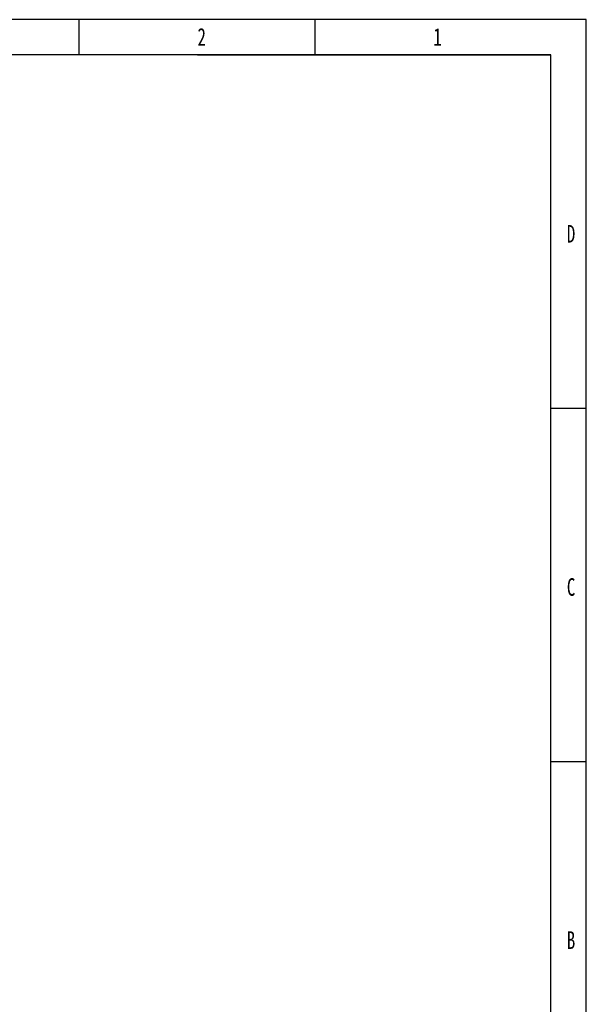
# Model space of a CAD drawing. Header units: millimetres. Extents: x -122 to 2817, y 13 to 2091.
# Tile 43 of 43: x 2024 to 2817, y 712 to 2091. Entities that reach past the tile are written whole.
import ezdxf

# ---------------------------------------------------------------- set-up
doc = ezdxf.new("R2010")
doc.units = ezdxf.units.MM
doc.styles.add('样式 1', font='SimSun.ttf', dxfattribs={"width": 0.7, "height": 2.5})

# ---------------------------------------------------------------- blocks, each defined once
blk = doc.blocks.new('图框')
at = {"lineweight": -3}
for p, q in [((2267.3, 1603.2), (0, 1603.2)), ((1719.6, 1565), (1719.6, 1603.2)), ((1974.4, 1565), (1974.4, 1603.2)), ((2267.3, 0), (2267.3, 1603.2)), ((2229.1, 1565), (38.2, 1565)), ((1847.4, 1565), (2229.1, 1565)), ((2229.1, 38.2), (2229.1, 1565)), ((2229.1, 1183.3), (2267.3, 1183.3)), ((2229.1, 801.6), (2267.3, 801.6))]:
    blk.add_line(p, q, dxfattribs=at)
at = {"lineweight": -3, "char_height": 19.085, "attachment_point": 1, "style": '样式 1'}
for s, insert, width in [('{\\fSimSun|b0|i0|c134|p2;2}', (1847.3, 1594.1), 9.306), ('{\\fSimSun|b0|i0|c134|p2;1}', (2102.1, 1594.1), 5.899), ('{\\fSimSun|b0|i0|c134|p2;D}', (2246.3, 1381.3), 9.036), ('{\\fSimSun|b0|i0|c134|p2;C}', (2246.3, 999.6), 8.238), ('{\\fSimSun|b0|i0|c134|p2;B}', (2246.3, 617.9), 8.193)]:
    blk.add_mtext(s, dxfattribs=dict(at, insert=insert, width=width))

msp = doc.modelspace()

# ---------------------------------------------------------------- block references
at = {"xscale": 1.296362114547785, "yscale": 1.296362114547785, "zscale": 1.296362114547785}
msp.add_blockref('图框', (-122.05, 13.008), dxfattribs=at)

doc.saveas('drawing.dxf')
